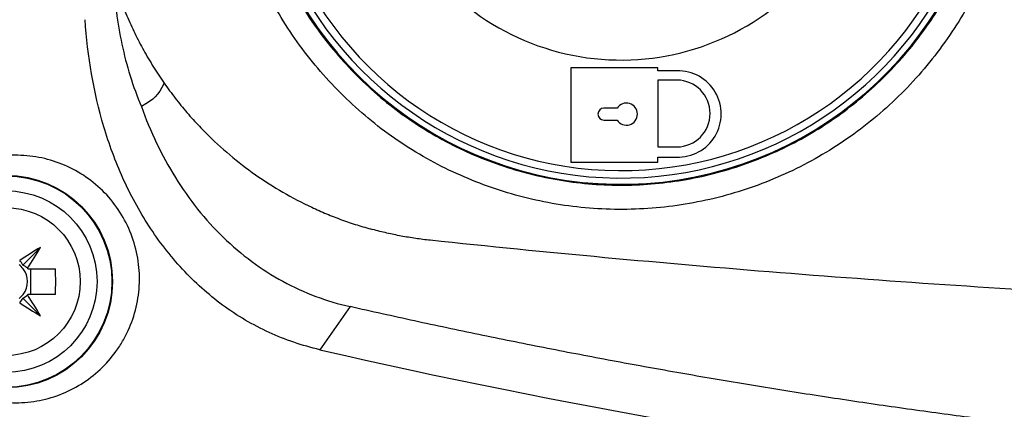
# Model space of a CAD drawing. Header units: millimetres. Extents: x 15440 to 16422, y 10215 to 11289.
# Tile 64 of 143: x 15943 to 15982, y 10672 to 10688. Entities that reach past the tile are written whole.
import ezdxf

# ---------------------------------------------------------------- set-up
doc = ezdxf.new("R2010")
doc.units = ezdxf.units.MM

msp = doc.modelspace()

# ---------------------------------------------------------------- linework, layer by layer
at = {"color": 7, "linetype": 'Continuous', "lineweight": 25}
for p, q in [((15965.022, 10685.771), (15965.022, 10681.988)), ((15968.521, 10685.771), (15965.022, 10685.771)), ((15968.521, 10685.657), (15968.521, 10685.771)), ((15969.294, 10685.657), (15968.521, 10685.657)), ((15969.294, 10685.283), (15968.521, 10685.283)), ((15968.521, 10685.283), (15968.521, 10682.598)), ((15966.886, 10684.157), (15966.354, 10684.157)), ((15966.354, 10683.676), (15966.886, 10683.676)), ((15968.521, 10682.598), (15969.294, 10682.598)), ((15965.022, 10681.988), (15968.521, 10681.988)), ((15968.521, 10682.188), (15969.274, 10682.188)), ((15968.521, 10681.988), (15968.521, 10682.188)), ((15942.962, 10677.842), (15943.673, 10678.554)), ((15943.165, 10677.693), (15944.275, 10677.693)), ((15943.281, 10676.663), (15943.281, 10677.693)), ((15942.962, 10676.514), (15943.673, 10675.802)), ((15944.275, 10676.663), (15943.165, 10676.663)), ((15956.137, 10676.17), (15954.915, 10674.439))]:
    msp.add_line(p, q, dxfattribs=at)
for radius in [4.274, 4.25, 3.65, 2.973]:
    msp.add_circle((15942.297, 10677.178), radius, dxfattribs=at)
for centre, radius, start, end in [((15967.047, 10696.091), 15, 202.9606, 0), ((15967.047, 10696.091), 14.45, 203.8878, 339.5732), ((15967.047, 10696.091), 14.75, 203.3727, 339.5732), ((15967.047, 10696.091), 10, 215.4825, 322.1556), ((15969.337, 10683.922), 1.736, 267.9039, 91.4395), ((15969.284, 10683.94), 1.343, 270.4198, 89.5802), ((15967.259, 10683.916), 0.443, 212.8545, 147.1455), ((15966.354, 10683.916), 0.241, 90, 270), ((15956.485, 10656.985), 25.087, 120.7111, 122.9683), ((15922.105, 10691.366), 25.087, 327.0317, 329.2889), ((15942.297, 10677.178), 0.851, 37.2411, 52.7589), ((15942.297, 10677.178), 0.851, 322.7589, 37.2411), ((15942.297, 10677.178), 1.009, 30.6959, 32.1131), ((15930.536, 10677.178), 13.748, 357.8532, 2.1468), ((15942.297, 10677.178), 0.851, 307.2411, 322.7589), ((15942.297, 10677.178), 1.009, 327.8869, 329.3041), ((15922.105, 10662.99), 25.087, 30.7111, 32.9683), ((15956.485, 10697.37), 25.087, 237.0317, 239.2889)]:
    msp.add_arc(centre, radius, start, end, dxfattribs=at)
for centre, major_axis, start_param, end_param in [((15942.127, 10677.421), (-0.561, 0.803), 4.576838, 4.811441), ((15942.541, 10677.008), (0.803, -0.561), 1.471745, 1.706348), ((15942.127, 10676.935), (0.561, 0.803), 4.613337, 4.84794), ((15942.541, 10677.348), (0.803, 0.561), 4.576838, 4.811441)]:
    msp.add_ellipse(centre, major_axis=major_axis, ratio=0.953027, start_param=start_param, end_param=end_param, dxfattribs=at)
for points, knots in [([(15953.245, 10690.239), (15953.461, 10689.726), (15954.006, 10688.433), (15955.319, 10686.586), (15957.069, 10684.74), (15959.125, 10683.232), (15961.396, 10682.079), (15963.831, 10681.334), (15966.355, 10680.999), (15968.899, 10681.102), (15971.39, 10681.621), (15973.756, 10682.558), (15975.935, 10683.872), (15977.857, 10685.54), (15979.481, 10687.501), (15980.74, 10689.711), (15981.428, 10691.547), (15981.682, 10692.622), (15981.742, 10692.875)], [0, 0, 0, 0, 0.043957, 0.110854, 0.17775, 0.244607, 0.311463, 0.378273, 0.445084, 0.51186, 0.578637, 0.645408, 0.712179, 0.778976, 0.845772, 0.912612, 0.979453, 1, 1, 1, 1]), ([(15982.471, 10691.892), (15982.184, 10691.007), (15981.619, 10689.266), (15980.224, 10686.904), (15978.509, 10684.815), (15976.454, 10683.054), (15974.14, 10681.655), (15971.619, 10680.673), (15968.972, 10680.119), (15966.27, 10680.027), (15963.59, 10680.38), (15961.01, 10681.187), (15958.599, 10682.407), (15956.429, 10684.02), (15954.566, 10685.973), (15953.114, 10688.061), (15952.487, 10689.565), (15952.205, 10690.239)], [0, 0, 0, 0, 0.069732, 0.137119, 0.204506, 0.27189, 0.339274, 0.40663, 0.473986, 0.541306, 0.608626, 0.675923, 0.743219, 0.810543, 0.877867, 0.945232, 1, 1, 1, 1]), ([(15946.611, 10689.333), (15946.651, 10689.209), (15946.729, 10688.962), (15946.858, 10688.596), (15946.996, 10688.233), (15947.144, 10687.873), (15947.301, 10687.518), (15947.522, 10687.049), (15947.822, 10686.475), (15948.215, 10685.803), (15948.506, 10685.374), (15948.651, 10685.16)], [0, 0, 0, 0, 0.083414, 0.166722, 0.249981, 0.333246, 0.416574, 0.500021, 0.666729, 0.833239, 1, 1, 1, 1]), ([(15954.915, 10674.439), (15954.208, 10674.601), (15953.528, 10674.833), (15952.549, 10675.281), (15952.229, 10675.448), (15951.604, 10675.816), (15951.297, 10676.018), (15950.418, 10676.663), (15949.879, 10677.147), (15948.889, 10678.215), (15948.435, 10678.802), (15947.639, 10680.03), (15947.291, 10680.673), (15946.837, 10681.68), (15946.697, 10682.023), (15946.442, 10682.712), (15946.327, 10683.059), (15945.806, 10684.807), (15945.564, 10686.244), (15945.469, 10687.714)], [0, 0, 0, 0, 0.125, 0.125, 0.1875, 0.1875, 0.25, 0.25, 0.375, 0.375, 0.5, 0.5, 0.625, 0.625, 0.6875, 0.6875, 0.75, 0.75, 1, 1, 1, 1]), ([(15948.651, 10685.16), (15948.723, 10685.058), (15948.868, 10684.855), (15949.093, 10684.557), (15949.326, 10684.265), (15949.565, 10683.979), (15949.812, 10683.699), (15950.066, 10683.425), (15950.544, 10682.934), (15951.279, 10682.26), (15952.316, 10681.462), (15953.419, 10680.757), (15954.387, 10680.253), (15955.184, 10679.901), (15955.793, 10679.663), (15956.412, 10679.451), (15956.831, 10679.332), (15957.041, 10679.273)], [0, 0, 0, 0, 0.035769, 0.071485, 0.107169, 0.142845, 0.178533, 0.214258, 0.25004, 0.374997, 0.500007, 0.624964, 0.749973, 0.81253, 0.874974, 0.937424, 1, 1, 1, 1]), ([(15947.731, 10684.224), (15948.094, 10683.215), (15949.007, 10681.294), (15950.941, 10678.857), (15953.374, 10677.063), (15955.206, 10676.381), (15956.137, 10676.17)], [0.92053476, 0.92053476, 0.92053476, 0.92053476, 0.94040107, 0.96026738, 0.98013369, 1, 1, 1, 1]), ([(15947.584, 10678.119), (15947.641, 10677.788), (15947.663, 10677.458), (15947.641, 10676.797), (15947.597, 10676.464), (15947.445, 10675.822), (15947.339, 10675.512), (15947.134, 10675.065), (15947.058, 10674.918), (15946.893, 10674.635), (15946.804, 10674.499), (15946.52, 10674.105), (15946.305, 10673.862), (15945.829, 10673.419), (15945.574, 10673.224), (15945.031, 10672.886), (15944.74, 10672.742), (15944.141, 10672.514), (15943.834, 10672.43), (15943.206, 10672.321), (15942.881, 10672.297), (15942.243, 10672.31), (15941.925, 10672.347), (15941.296, 10672.484), (15940.984, 10672.584), (15940.393, 10672.84), (15940.109, 10672.997), (15939.569, 10673.37), (15939.317, 10673.583), (15938.862, 10674.054), (15938.655, 10674.314), (15938.296, 10674.876), (15938.147, 10675.171), (15937.907, 10675.789), (15937.817, 10676.116), (15937.706, 10676.771), (15937.683, 10677.101), (15937.699, 10677.6), (15937.713, 10677.767), (15937.756, 10678.095), (15937.816, 10678.419), (15937.907, 10678.734), (15938.013, 10679.045), (15938.075, 10679.199), (15938.279, 10679.646), (15938.442, 10679.926), (15938.821, 10680.451), (15939.038, 10680.697), (15939.506, 10681.136), (15939.76, 10681.33), (15940.305, 10681.672), (15940.593, 10681.815), (15941.186, 10682.043), (15941.494, 10682.129), (15942.128, 10682.241), (15942.446, 10682.266), (15942.924, 10682.258), (15943.084, 10682.248), (15943.404, 10682.211), (15943.565, 10682.185), (15944.039, 10682.083), (15944.346, 10681.985), (15944.941, 10681.73), (15945.232, 10681.57), (15945.771, 10681.199), (15946.02, 10680.988), (15946.48, 10680.515), (15946.689, 10680.251), (15947.046, 10679.695), (15947.196, 10679.4), (15947.439, 10678.774), (15947.528, 10678.451), (15947.584, 10678.119)], [0, 0, 0, 0, 0.03125, 0.03125, 0.0625, 0.0625, 0.09375, 0.09375, 0.109375, 0.109375, 0.125, 0.125, 0.15625, 0.15625, 0.1875, 0.1875, 0.21875, 0.21875, 0.25, 0.25, 0.28125, 0.28125, 0.3125, 0.3125, 0.34375, 0.34375, 0.375, 0.375, 0.40625, 0.40625, 0.4375, 0.4375, 0.46875, 0.46875, 0.5, 0.5, 0.53125, 0.53125, 0.546875, 0.546875, 0.5625, 0.578125, 0.578125, 0.59375, 0.59375, 0.625, 0.625, 0.65625, 0.65625, 0.6875, 0.6875, 0.71875, 0.71875, 0.75, 0.75, 0.78125, 0.78125, 0.796875, 0.796875, 0.8125, 0.8125, 0.84375, 0.84375, 0.875, 0.875, 0.90625, 0.90625, 0.9375, 0.9375, 0.96875, 0.96875, 1, 1, 1, 1]), ([(16072.731, 10678.839), (16068.036, 10678.341), (16058.626, 10677.468), (16044.465, 10676.531), (16030.269, 10675.967), (16016.05, 10675.778), (16001.818, 10675.967), (15987.604, 10676.532), (15973.437, 10677.471), (15964.043, 10678.343), (15959.363, 10678.839)], [0.0963636, 0.0963636, 0.0963636, 0.0963636, 0.1972727, 0.2981818, 0.3990909, 0.5, 0.6008957, 0.7017914, 0.8026872, 0.9035829, 0.9035829, 0.9035829, 0.9035829]), ([(16075.958, 10676.17), (16075.483, 10676.063), (16074.535, 10675.849), (16073.11, 10675.538), (16071.684, 10675.234), (16070.257, 10674.938), (16068.829, 10674.649), (16067.401, 10674.368), (16065.971, 10674.095), (16064.541, 10673.83), (16063.11, 10673.572), (16061.678, 10673.323), (16060.246, 10673.08), (16058.812, 10672.846), (16057.378, 10672.619), (16055.943, 10672.4), (16054.507, 10672.189), (16053.07, 10671.986), (16051.632, 10671.79), (16050.194, 10671.602), (16048.755, 10671.421), (16045.192, 10670.994), (16039.494, 10670.411), (16031.643, 10669.838), (16023.783, 10669.496), (16015.94, 10669.385), (16008.119, 10669.502), (16000.327, 10669.846), (15992.542, 10670.416), (15986.494, 10671.037), (15982.168, 10671.565), (15979.552, 10671.91), (15976.939, 10672.28), (15974.329, 10672.677), (15971.721, 10673.099), (15969.116, 10673.546), (15966.514, 10674.019), (15963.914, 10674.518), (15961.318, 10675.042), (15958.723, 10675.59), (15957, 10675.977), (15956.137, 10676.17)], [0, 0, 0, 0, 0.0122425, 0.0244664, 0.0366722, 0.0488605, 0.0610319, 0.073187, 0.0853265, 0.0974509, 0.1095608, 0.1216569, 0.1337397, 0.1458099, 0.1578681, 0.1699149, 0.1819509, 0.1939768, 0.2059932, 0.2180006, 0.2299997, 0.2419912, 0.3070125, 0.3717963, 0.4364455, 0.5010636, 0.5651346, 0.6292379, 0.6934744, 0.7579444, 0.7797585, 0.8015997, 0.8234716, 0.8453781, 0.8673228, 0.8893094, 0.9113417, 0.9334232, 0.9555577, 0.9777488, 1, 1, 1, 1]), ([(15954.915, 10674.439), (15964.72, 10672.181), (15974.711, 10670.441), (15987.448, 10668.965), (15990.008, 10668.705), (15995.154, 10668.256), (15997.742, 10668.068), (16005.53, 10667.614), (16010.731, 10667.461), (16026.36, 10667.455), (16036.68, 10668.053), (16052.014, 10669.813), (16057.101, 10670.544), (16063.43, 10671.635), (16064.695, 10671.863), (16067.216, 10672.334), (16068.472, 10672.578), (16072.226, 10673.334), (16074.711, 10673.87), (16077.18, 10674.439)], [0, 0, 0, 0, 0.25, 0.25, 0.3125, 0.3125, 0.375, 0.375, 0.5, 0.5, 0.75, 0.75, 0.875, 0.875, 0.90625, 0.90625, 0.9375, 0.9375, 1, 1, 1, 1])]:
    msp.add_open_spline(points, degree=3, knots=knots, dxfattribs=at)
for points in [[(15946.611, 10689.333), (15946.634, 10688.895), (15946.711, 10688.022), (15946.929, 10686.725), (15947.258, 10685.451), (15947.559, 10684.627), (15947.731, 10684.224)], [(15948.651, 10685.16), (15948.396, 10684.638), (15948.26, 10684.52), (15947.731, 10684.224)], [(15959.363, 10678.839), (15959.167, 10678.86), (15958.774, 10678.91), (15958.189, 10679.007), (15957.611, 10679.127), (15957.23, 10679.222), (15957.041, 10679.273)]]:
    msp.add_open_spline(points, degree=3, dxfattribs=at)

doc.saveas('drawing.dxf')
